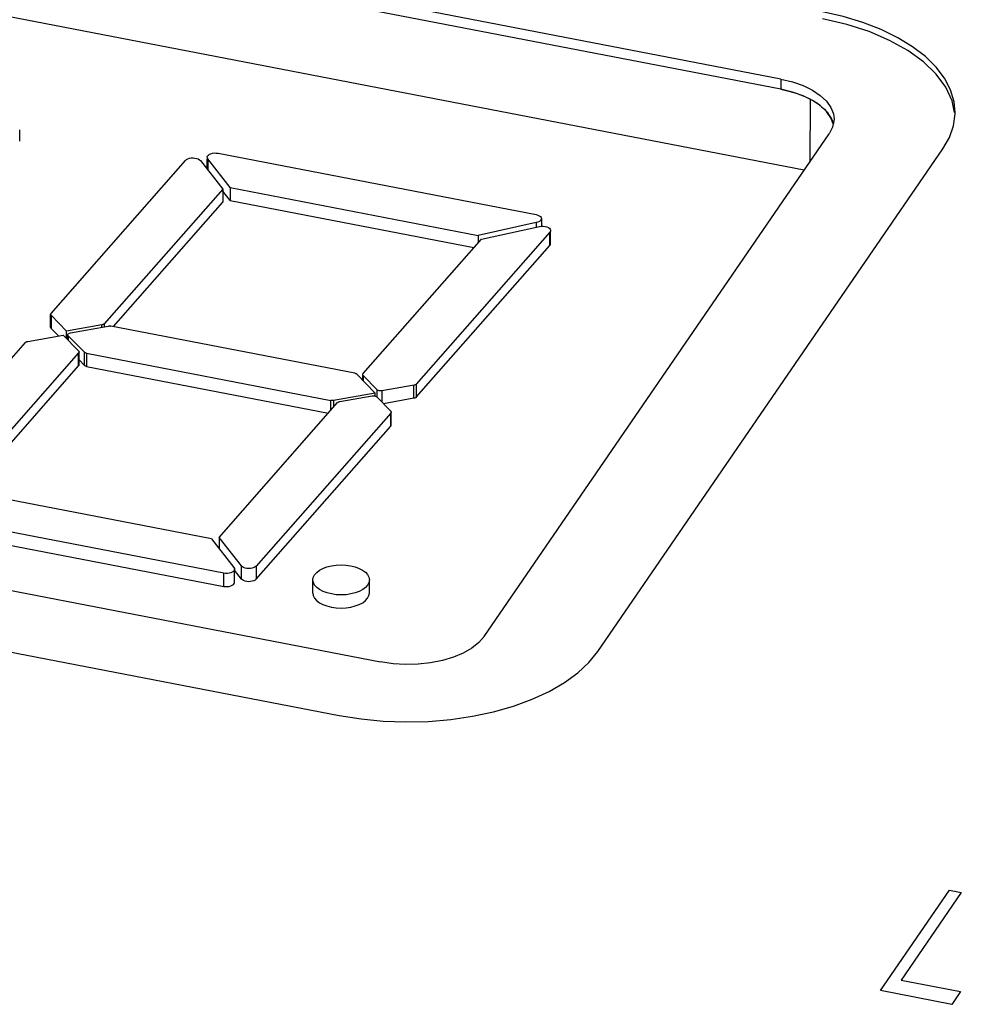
# Model space of a CAD drawing. Header units: millimetres. Extents: x -728 to -141, y -62 to 525.
# Tile 175 of 186: x -206 to -194, y 486 to 499. Entities that reach past the tile are written whole.
import ezdxf

# ---------------------------------------------------------------- set-up
doc = ezdxf.new("R2010")
doc.units = ezdxf.units.MM
doc.header["$LTSCALE"] = 23.1
doc.layers.add('R912005502_AM_0', color=7, linetype='CONTINUOUS')

msp = doc.modelspace()

# ---------------------------------------------------------------- linework, layer by layer
at = {"layer": 'R912005502_AM_0', "color": 7}
for p, q in [((-196.246, 497.91), (-231.485, 504.706)), ((-196.246, 497.783), (-231.485, 504.579)), ((-195.958, 496.781), (-232.271, 503.784)), ((-196.246, 497.91), (-196.246, 497.783)), ((-196.246, 497.91), (-196.102, 497.875)), ((-195.885, 497.66), (-195.89, 496.88)), ((-236.444, 497.486), (-201.206, 490.69)), ((-195.598, 497.354), (-195.627, 497.431)), ((-195.589, 497.394), (-195.607, 497.312)), ((-195.588, 497.412), (-195.589, 497.394)), ((-205.678, 497.14), (-205.678, 497.281)), ((-199.924, 491.006), (-195.649, 497.231)), ((-195.607, 497.312), (-195.649, 497.231)), ((-203.22, 496.991), (-199.281, 496.231)), ((-198.514, 490.819), (-194.239, 497.044)), ((-205.29, 495.007), (-203.622, 496.902)), ((-203.439, 496.9), (-203.163, 496.547)), ((-203.355, 496.792), (-203.355, 496.921)), ((-203.347, 496.921), (-203.347, 496.778)), ((-203.071, 496.567), (-203.347, 496.921)), ((-236.957, 496.824), (-201.719, 490.028)), ((-203.163, 496.547), (-204.631, 494.878)), ((-203.163, 496.547), (-203.163, 496.384)), ((-203.071, 496.404), (-203.163, 496.522)), ((-203.071, 496.567), (-203.071, 496.404)), ((-203.071, 496.567), (-199.997, 495.974)), ((-204.518, 494.844), (-203.163, 496.384)), ((-203.071, 496.404), (-200.05, 495.822)), ((-199.279, 496.132), (-199.997, 495.974)), ((-199.277, 496.075), (-199.277, 496.132)), ((-199.215, 496.181), (-199.215, 496.083)), ((-199.11, 496.012), (-200.764, 494.132)), ((-199.958, 495.925), (-199.239, 496.083)), ((-199.11, 495.849), (-199.11, 496.012)), ((-199.101, 495.871), (-199.101, 496.012)), ((-201.423, 494.261), (-199.958, 495.925)), ((-199.997, 495.974), (-199.997, 495.882)), ((-200.764, 493.969), (-199.11, 495.849)), ((-205.295, 494.833), (-205.295, 494.996)), ((-205.293, 495.003), (-205.29, 495.007)), ((-205.289, 494.984), (-205.289, 494.821)), ((-205.098, 494.787), (-205.289, 494.984)), ((-205.199, 494.728), (-205.289, 494.821)), ((-204.66, 494.865), (-205.098, 494.787)), ((-205.098, 494.695), (-205.098, 494.787)), ((-205.048, 494.768), (-204.581, 494.85)), ((-204.661, 494.836), (-204.661, 494.864)), ((-204.631, 494.878), (-204.631, 494.842)), ((-201.527, 494.267), (-204.548, 494.85)), ((-205.578, 494.661), (-205.14, 494.739)), ((-205.14, 494.739), (-204.949, 494.542)), ((-205.082, 494.679), (-205.082, 494.743)), ((-205.076, 494.731), (-205.076, 494.673)), ((-204.877, 494.526), (-205.076, 494.731)), ((-205.061, 494.764), (-205.048, 494.768)), ((-207.261, 492.768), (-205.607, 494.647)), ((-204.943, 494.367), (-204.943, 494.53)), ((-204.948, 494.519), (-206.412, 492.855)), ((-204.948, 494.356), (-204.948, 494.519)), ((-204.877, 494.363), (-204.943, 494.431)), ((-204.877, 494.363), (-204.877, 494.526)), ((-204.85, 494.514), (-204.85, 494.351)), ((-204.85, 494.514), (-201.822, 493.93)), ((-206.321, 492.795), (-204.948, 494.356)), ((-204.85, 494.351), (-201.853, 493.773)), ((-201.5, 494.255), (-201.272, 494.021)), ((-201.428, 494.181), (-201.428, 494.25)), ((-201.426, 494.257), (-201.423, 494.261)), ((-201.422, 494.238), (-201.422, 494.175)), ((-201.25, 494.061), (-201.422, 494.238)), ((-201.25, 493.973), (-201.25, 494.061)), ((-201.243, 494.056), (-201.25, 494.061)), ((-200.792, 494.119), (-201.19, 494.048)), ((-201.19, 494.048), (-201.19, 493.908)), ((-200.793, 493.956), (-200.793, 494.118)), ((-200.764, 494.132), (-200.764, 493.969)), ((-201.822, 493.807), (-201.822, 493.93)), ((-201.272, 494.021), (-201.789, 493.929)), ((-201.789, 493.929), (-201.789, 493.845)), ((-201.711, 493.915), (-201.313, 493.986)), ((-201.272, 493.986), (-201.272, 494.021)), ((-201.26, 493.978), (-201.253, 493.973)), ((-201.253, 493.973), (-201.081, 493.796)), ((-200.793, 493.956), (-201.171, 493.889)), ((-203.207, 492.233), (-201.739, 493.902)), ((-201.08, 493.773), (-202.748, 491.877)), ((-201.08, 493.61), (-201.08, 493.773)), ((-201.076, 493.621), (-201.076, 493.784)), ((-202.748, 491.715), (-201.08, 493.61)), ((-203.3, 492.213), (-206.374, 492.806)), ((-203.15, 491.789), (-207.089, 492.549)), ((-207.089, 492.386), (-203.15, 491.626)), ((-203.3, 492.213), (-203.024, 491.859)), ((-203.207, 492.233), (-203.207, 492.095)), ((-202.931, 491.879), (-203.207, 492.233)), ((-202.931, 491.717), (-202.931, 491.879)), ((-202.748, 491.877), (-202.748, 491.715)), ((-203.15, 491.626), (-203.15, 491.789)), ((-203.016, 491.676), (-203.016, 491.839)), ((-202.931, 491.717), (-203.016, 491.825)), ((-202.046, 491.543), (-202.046, 491.706)), ((-201.367, 491.643), (-201.394, 491.613)), ((-201.346, 491.543), (-201.346, 491.706)), ((-199.924, 491.006), (-199.99, 490.93)), ((-199.99, 490.93), (-200.076, 490.861)), ((-200.076, 490.861), (-200.182, 490.8)), ((-195.014, 486.62), (-194.159, 487.865)), ((-194.012, 487.836), (-194.757, 486.75)), ((-194.159, 487.865), (-194.012, 487.836)), ((-194.757, 486.75), (-194.022, 486.608)), ((-194.131, 486.449), (-195.014, 486.62)), ((-194.022, 486.608), (-194.131, 486.449))]:
    msp.add_line(p, q, dxfattribs=at)
for points in [[(-194.089, 497.497), (-194.101, 497.629), (-194.144, 497.776), (-194.219, 497.919), (-194.323, 498.057), (-194.455, 498.188), (-194.615, 498.31), (-194.799, 498.422), (-195.006, 498.522), (-195.232, 498.61), (-195.474, 498.683), (-195.733, 498.742)], [(-194.096, 497.495), (-194.126, 497.642), (-194.204, 497.81), (-194.323, 497.972), (-194.48, 498.124), (-194.673, 498.264), (-194.9, 498.389), (-195.154, 498.497), (-195.432, 498.586), (-195.733, 498.657)], [(-196.102, 497.875), (-195.973, 497.83), (-195.857, 497.773), (-195.759, 497.708), (-195.682, 497.636), (-195.627, 497.558), (-195.596, 497.477), (-195.588, 497.412)], [(-196.246, 497.783), (-196.198, 497.773), (-196.15, 497.761), (-196.104, 497.748), (-196.058, 497.734), (-196.015, 497.719), (-195.971, 497.702)], [(-195.759, 497.581), (-195.857, 497.646), (-195.973, 497.702), (-196.102, 497.748), (-196.246, 497.783)], [(-195.971, 497.702), (-195.934, 497.685), (-195.895, 497.667), (-195.858, 497.647), (-195.823, 497.626), (-195.791, 497.605), (-195.759, 497.581)], [(-195.627, 497.431), (-195.682, 497.509), (-195.759, 497.581)], [(-195.759, 497.581), (-195.742, 497.567), (-195.724, 497.551), (-195.707, 497.535), (-195.691, 497.518), (-195.676, 497.502), (-195.662, 497.484)], [(-195.662, 497.484), (-195.656, 497.476), (-195.649, 497.467), (-195.644, 497.459), (-195.638, 497.45), (-195.633, 497.441), (-195.627, 497.43)], [(-194.108, 497.332), (-194.089, 497.48), (-194.089, 497.497)], [(-195.627, 497.43), (-195.626, 497.429), (-195.625, 497.427), (-195.624, 497.425), (-195.623, 497.423), (-195.621, 497.42), (-195.62, 497.417)], [(-195.62, 497.417), (-195.616, 497.408), (-195.611, 497.397), (-195.607, 497.387), (-195.604, 497.378), (-195.6, 497.367), (-195.597, 497.355)], [(-194.239, 497.044), (-194.158, 497.187), (-194.108, 497.332)], [(-203.35, 496.957), (-203.341, 496.968), (-203.327, 496.978), (-203.309, 496.985), (-203.289, 496.991), (-203.266, 496.994), (-203.244, 496.993), (-203.22, 496.991)], [(-203.622, 496.902), (-203.61, 496.913), (-203.594, 496.922), (-203.574, 496.928), (-203.552, 496.932), (-203.53, 496.933), (-203.507, 496.931), (-203.485, 496.927), (-203.466, 496.92), (-203.451, 496.911), (-203.439, 496.9)], [(-203.355, 496.941), (-203.354, 496.945), (-203.35, 496.957)], [(-203.347, 496.921), (-203.353, 496.933), (-203.355, 496.941)], [(-199.281, 496.231), (-199.259, 496.225), (-199.241, 496.217), (-199.227, 496.206), (-199.219, 496.194), (-199.215, 496.181)], [(-199.215, 496.181), (-199.218, 496.169), (-199.226, 496.157), (-199.239, 496.147), (-199.257, 496.138), (-199.279, 496.132)], [(-199.239, 496.083), (-199.215, 496.087), (-199.191, 496.087), (-199.168, 496.084), (-199.147, 496.079), (-199.128, 496.071), (-199.114, 496.061), (-199.105, 496.049), (-199.101, 496.037), (-199.101, 496.034)], [(-199.101, 496.034), (-199.102, 496.024), (-199.11, 496.012)], [(-199.11, 495.849), (-199.102, 495.861), (-199.101, 495.871)], [(-205.295, 494.996), (-205.295, 494.999), (-205.293, 495.003)], [(-205.289, 494.984), (-205.292, 494.987), (-205.294, 494.991), (-205.295, 494.995), (-205.295, 494.996)], [(-205.295, 494.833), (-205.295, 494.832), (-205.294, 494.828), (-205.292, 494.825), (-205.289, 494.821)], [(-204.631, 494.878), (-204.634, 494.875), (-204.638, 494.872), (-204.643, 494.87), (-204.648, 494.868), (-204.653, 494.866), (-204.66, 494.865)], [(-204.581, 494.85), (-204.576, 494.851), (-204.57, 494.852), (-204.565, 494.852), (-204.559, 494.852), (-204.554, 494.851), (-204.548, 494.85)], [(-205.607, 494.647), (-205.604, 494.651), (-205.6, 494.653), (-205.595, 494.656), (-205.59, 494.658), (-205.584, 494.66), (-205.578, 494.661)], [(-205.082, 494.743), (-205.081, 494.745), (-205.078, 494.753), (-205.071, 494.759), (-205.061, 494.764)], [(-205.076, 494.731), (-205.081, 494.738), (-205.082, 494.743)], [(-204.949, 494.542), (-204.946, 494.538), (-204.944, 494.534), (-204.943, 494.53), (-204.943, 494.53)], [(-204.943, 494.53), (-204.943, 494.526), (-204.945, 494.522), (-204.948, 494.519)], [(-204.85, 494.514), (-204.855, 494.515), (-204.861, 494.517), (-204.866, 494.519), (-204.87, 494.521), (-204.874, 494.523), (-204.877, 494.526)], [(-204.948, 494.356), (-204.945, 494.36), (-204.943, 494.364), (-204.943, 494.367)], [(-204.85, 494.351), (-204.855, 494.352), (-204.861, 494.354), (-204.866, 494.356), (-204.87, 494.358), (-204.874, 494.361), (-204.877, 494.363)], [(-201.527, 494.267), (-201.521, 494.266), (-201.516, 494.264), (-201.511, 494.262), (-201.507, 494.26), (-201.503, 494.258), (-201.5, 494.255)], [(-201.428, 494.25), (-201.427, 494.253), (-201.426, 494.257)], [(-201.422, 494.238), (-201.425, 494.242), (-201.427, 494.245), (-201.427, 494.249), (-201.428, 494.25)], [(-201.19, 494.048), (-201.202, 494.047), (-201.213, 494.047), (-201.224, 494.049), (-201.235, 494.052), (-201.243, 494.056)], [(-200.764, 494.132), (-200.767, 494.129), (-200.771, 494.126), (-200.775, 494.124), (-200.78, 494.122), (-200.786, 494.12), (-200.792, 494.119)], [(-201.789, 493.929), (-201.795, 493.929), (-201.8, 493.928), (-201.806, 493.928), (-201.811, 493.928), (-201.817, 493.929), (-201.822, 493.93)], [(-201.313, 493.986), (-201.301, 493.987), (-201.29, 493.987), (-201.279, 493.985)], [(-201.279, 493.985), (-201.268, 493.982), (-201.26, 493.978)], [(-200.764, 493.969), (-200.767, 493.966), (-200.771, 493.963), (-200.776, 493.961), (-200.781, 493.959), (-200.787, 493.957), (-200.793, 493.956)], [(-201.739, 493.902), (-201.736, 493.905), (-201.732, 493.907), (-201.728, 493.91), (-201.723, 493.912), (-201.717, 493.914), (-201.711, 493.915)], [(-201.081, 493.796), (-201.078, 493.792), (-201.076, 493.788), (-201.076, 493.784), (-201.076, 493.784)], [(-201.076, 493.784), (-201.076, 493.78), (-201.078, 493.777), (-201.08, 493.773)], [(-201.08, 493.61), (-201.078, 493.614), (-201.076, 493.618), (-201.076, 493.621)], [(-203.024, 491.859), (-203.017, 491.847), (-203.016, 491.839)], [(-202.748, 491.877), (-202.761, 491.867), (-202.777, 491.858), (-202.796, 491.852), (-202.818, 491.848), (-202.841, 491.847), (-202.864, 491.848), (-202.885, 491.853), (-202.904, 491.86), (-202.919, 491.868), (-202.931, 491.879)], [(-202.025, 491.769), (-201.998, 491.799), (-201.964, 491.825), (-201.921, 491.848), (-201.871, 491.867), (-201.816, 491.88), (-201.758, 491.889), (-201.697, 491.891), (-201.637, 491.889), (-201.578, 491.881), (-201.522, 491.867), (-201.472, 491.849), (-201.429, 491.826), (-201.394, 491.8), (-201.368, 491.771), (-201.352, 491.739), (-201.346, 491.706)], [(-203.016, 491.839), (-203.016, 491.835), (-203.021, 491.823), (-203.03, 491.812), (-203.044, 491.802), (-203.061, 491.794), (-203.082, 491.789), (-203.104, 491.786), (-203.127, 491.786), (-203.15, 491.789)], [(-202.046, 491.706), (-202.041, 491.737), (-202.025, 491.769)], [(-203.15, 491.626), (-203.127, 491.623), (-203.105, 491.623), (-203.082, 491.626), (-203.061, 491.632), (-203.044, 491.639), (-203.03, 491.649), (-203.021, 491.66), (-203.016, 491.672), (-203.016, 491.676)], [(-202.748, 491.715), (-202.761, 491.704), (-202.776, 491.695), (-202.796, 491.689), (-202.818, 491.685), (-202.841, 491.684), (-202.864, 491.686), (-202.885, 491.69), (-202.904, 491.697), (-202.919, 491.706), (-202.931, 491.717)], [(-201.394, 491.613), (-201.428, 491.587), (-201.472, 491.564), (-201.522, 491.545), (-201.576, 491.532), (-201.634, 491.523), (-201.695, 491.521), (-201.756, 491.523), (-201.814, 491.532), (-201.87, 491.545), (-201.92, 491.563), (-201.963, 491.586), (-201.998, 491.612), (-202.024, 491.641), (-202.04, 491.673), (-202.046, 491.706)], [(-201.346, 491.706), (-201.351, 491.675), (-201.367, 491.643)], [(-202.046, 491.543), (-202.041, 491.511), (-202.025, 491.48), (-201.999, 491.451), (-201.964, 491.424), (-201.921, 491.401), (-201.871, 491.383), (-201.816, 491.369), (-201.757, 491.361), (-201.696, 491.358), (-201.635, 491.361), (-201.576, 491.369), (-201.521, 491.383), (-201.471, 491.401), (-201.428, 491.424), (-201.394, 491.45), (-201.367, 491.48)], [(-201.367, 491.48), (-201.351, 491.511), (-201.346, 491.543)], [(-201.719, 490.028), (-201.448, 489.985), (-201.174, 489.958), (-200.895, 489.948), (-200.615, 489.954), (-200.338, 489.977), (-200.067, 490.017), (-199.807, 490.072), (-199.56, 490.142), (-199.329, 490.227), (-199.118, 490.324), (-198.929, 490.434), (-198.764, 490.554), (-198.626, 490.682), (-198.514, 490.819)], [(-200.182, 490.8), (-200.304, 490.748), (-200.441, 490.708), (-200.588, 490.678), (-200.742, 490.662), (-200.898, 490.658), (-201.052, 490.667), (-201.206, 490.69)]]:
    msp.add_lwpolyline(points, dxfattribs=at)

doc.saveas('drawing.dxf')
